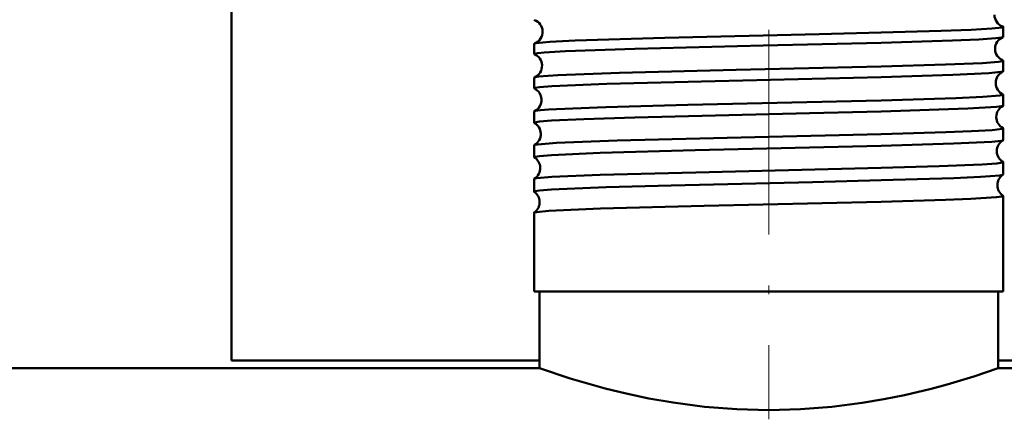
# Model space of a CAD drawing. Extents: x -1358 to 1757, y -1506 to 612.
# Tile 53 of 86: x 93 to 151, y -100 to -77. Entities that reach past the tile are written whole.
import ezdxf

# ---------------------------------------------------------------- set-up
doc = ezdxf.new("R2010")
doc.units = 0
doc.linetypes.add('DASHDOT', pattern=[18.5, 12, -3, 0.5, -3])

msp = doc.modelspace()

# ---------------------------------------------------------------- linework, layer by layer
at = {"color": 7, "linetype": 'DASHDOT', "lineweight": 18}
msp.add_line((136.791, -59.023), (136.791, -100.369), dxfattribs=at)
at = {"color": 7, "lineweight": 50}
for p, q in [((105.291, -74.374), (105.291, -96.923)), ((150.55, -77.934), (150.55, -77.349)), ((123.032, -78.941), (123.032, -78.343)), ((150.55, -79.948), (150.55, -79.337)), ((123.032, -80.956), (123.032, -80.33)), ((150.55, -81.965), (150.55, -81.322)), ((123.032, -82.974), (123.032, -82.314)), ((150.55, -83.983), (150.55, -83.306)), ((123.032, -84.994), (123.032, -84.297)), ((150.55, -86.005), (150.55, -85.287)), ((123.032, -87.016), (123.032, -86.277)), ((150.55, -92.873), (150.55, -87.266)), ((123.032, -92.873), (123.032, -88.254)), ((143.388, -92.873), (123.032, -92.873)), ((123.341, -97.373), (123.341, -92.873)), ((150.55, -92.873), (143.388, -92.873)), ((150.241, -97.373), (150.241, -92.873)), ((105.291, -96.923), (123.341, -96.923)), ((150.241, -97.373), (150.241, -96.923)), ((150.241, -96.923), (168.291, -96.923)), ((123.341, -97.373), (-143.209, -97.373)), ((71.041, -97.373), (123.341, -97.373)), ((150.241, -97.373), (202.541, -97.373)), ((416.791, -97.373), (150.241, -97.373))]:
    msp.add_line(p, q, dxfattribs=at)
for points in [[(143.388, -77.688), (146.901, -77.585), (148.655, -77.517), (149.876, -77.448), (150.473, -77.382), (150.527, -77.367), (150.542, -77.36), (150.548, -77.355), (150.549, -77.353), (150.55, -77.349)], [(123.061, -78.322), (123.141, -78.303), (123.95, -78.227), (125.434, -78.153), (130.697, -77.991), (139.749, -77.777), (143.388, -77.688)], [(143.388, -78.277), (147.561, -78.149), (149.121, -78.081), (150.105, -78.016), (150.442, -77.974), (150.525, -77.954)], [(123.032, -78.941), (123.032, -78.939), (123.034, -78.935), (123.039, -78.93), (123.056, -78.922), (123.25, -78.884), (123.63, -78.846), (124.877, -78.773), (128.94, -78.632), (136.464, -78.445), (143.388, -78.277)], [(123.053, -80.312), (123.102, -80.298), (123.281, -80.269), (124.42, -80.186), (128.046, -80.051), (134.891, -79.877), (143.388, -79.675)], [(143.388, -79.675), (147.154, -79.563), (149.333, -79.471), (150.262, -79.401), (150.518, -79.358), (150.54, -79.349), (150.547, -79.344), (150.55, -79.339), (150.55, -79.337)], [(143.388, -80.292), (147.583, -80.163), (149.7, -80.062), (150.406, -79.995), (150.531, -79.965)], [(123.032, -80.956), (123.033, -80.952), (123.036, -80.948), (123.045, -80.942), (123.068, -80.933), (123.357, -80.886), (124.062, -80.831), (127.304, -80.696), (133.653, -80.526), (143.388, -80.292)], [(143.388, -81.66), (147.774, -81.526), (149.35, -81.455), (150.34, -81.378), (150.493, -81.351), (150.533, -81.338), (150.545, -81.331), (150.548, -81.327), (150.55, -81.322)], [(123.048, -82.299), (123.114, -82.28), (123.397, -82.241), (123.868, -82.204), (125.301, -82.13), (127.233, -82.061), (132.053, -81.929), (143.388, -81.66)], [(143.388, -82.309), (148.477, -82.143), (150.142, -82.043), (150.463, -82.001), (150.536, -81.98)], [(123.032, -82.974), (123.033, -82.969), (123.036, -82.966), (123.045, -82.96), (123.068, -82.95), (123.357, -82.904), (124.059, -82.849), (125.952, -82.761), (128.931, -82.664), (139.175, -82.413), (143.388, -82.309)], [(123.044, -84.283), (123.085, -84.269), (123.246, -84.241), (124.342, -84.158), (127.906, -84.023), (135.977, -83.82), (143.388, -83.644)], [(143.388, -83.644), (147.187, -83.531), (148.691, -83.472), (149.891, -83.404), (150.476, -83.339), (150.527, -83.324), (150.542, -83.317), (150.548, -83.312), (150.549, -83.31), (150.55, -83.306)], [(143.388, -84.328), (147.634, -84.197), (149.87, -84.085), (150.424, -84.027), (150.514, -84.007), (150.539, -83.997)], [(123.032, -84.994), (123.033, -84.989), (123.036, -84.986), (123.045, -84.979), (123.068, -84.97), (123.357, -84.924), (124.058, -84.869), (126.901, -84.746), (132.478, -84.591), (143.388, -84.328)], [(143.388, -85.625), (146.791, -85.526), (149.315, -85.422), (150.161, -85.362), (150.507, -85.312), (150.535, -85.302), (150.545, -85.296), (150.549, -85.292), (150.55, -85.287)], [(123.041, -86.265), (123.073, -86.253), (123.2, -86.228), (124.066, -86.154), (126.915, -86.034), (132.517, -85.882), (143.388, -85.625)], [(143.388, -86.349), (147.643, -86.218), (149.21, -86.148), (150.34, -86.061), (150.503, -86.031), (150.541, -86.016)], [(123.032, -87.016), (123.033, -87.011), (123.036, -87.008), (123.045, -87.002), (123.068, -86.993), (123.357, -86.946), (124.058, -86.891), (127.259, -86.757), (131.069, -86.648), (139.354, -86.45), (143.388, -86.349)], [(123.039, -88.244), (123.065, -88.232), (123.17, -88.21), (123.898, -88.142), (126.932, -88.012), (133.007, -87.848), (143.388, -87.603)], [(143.388, -87.603), (147.158, -87.492), (148.653, -87.433), (150.136, -87.343), (150.484, -87.297), (150.53, -87.283), (150.543, -87.276), (150.548, -87.272), (150.55, -87.269), (150.55, -87.266)], [(123.341, -97.373), (125.137, -97.97), (127.204, -98.561), (128.43, -98.861), (129.764, -99.143), (131.179, -99.39), (133.021, -99.631), (134.927, -99.781), (136.791, -99.83)], [(136.791, -99.83), (138.655, -99.781), (140.489, -99.638), (142.265, -99.411), (143.543, -99.195), (144.759, -98.949), (146.317, -98.577), (147.257, -98.323), (148.827, -97.85), (150.241, -97.373)]]:
    msp.add_lwpolyline(points, dxfattribs=at)
for centre, radius, start, end in [((150.762, -76.641), 0.73, 179.85861, 250.25184), ((123.065, -76.909), 0.0392, 208.73288, 264.29215), ((122.802, -77.63), 0.73, 2.7344, 69.14486), ((150.513, -77.372), 0.0451, 31.70002, 85.94561), ((122.8, -77.639), 0.732, 290.90159, 3.41699), ((150.799, -78.632), 0.732, 112.05749, 180.5678), ((150.52, -77.919), 0.034, 277.4234, 333.92082), ((123.065, -78.361), 0.0385, 95.59628, 151.1796), ((123.059, -78.929), 0.03, 203.6851, 260.80445), ((122.765, -79.631), 0.732, 2.80774, 66.7538), ((150.799, -78.639), 0.732, 179.95325, 248.00055), ((122.764, -79.638), 0.734, 293.26267, 3.35631), ((150.521, -79.351), 0.0333, 26.2116, 82.66889), ((150.836, -80.632), 0.734, 114.54686, 180.51733), ((150.526, -79.939), 0.0267, 281.08121, 338.55948), ((123.058, -80.341), 0.0293, 99.14109, 156.24765), ((150.836, -80.639), 0.734, 180.02431, 245.48286), ((123.054, -80.948), 0.024, 199.28673, 256.95595), ((122.728, -81.632), 0.734, 2.87226, 64.13914), ((150.526, -81.332), 0.026, 21.49833, 78.97538), ((122.727, -81.638), 0.735, 295.88205, 3.29433), ((150.872, -82.633), 0.736, 117.26506, 180.45056), ((150.53, -81.958), 0.0218, 285.09468, 342.57404), ((123.053, -82.322), 0.0234, 102.96992, 160.48751), ((123.051, -82.968), 0.02, 195.74293, 252.79657), ((122.692, -83.633), 0.735, 2.91292, 61.36246), ((150.872, -82.638), 0.735, 180.07461, 242.78094), ((122.691, -83.637), 0.737, 298.66161, 3.25454), ((150.53, -83.312), 0.0212, 17.6132, 75.00417), ((123.05, -84.302), 0.0194, 106.97896, 164.16468), ((150.908, -84.634), 0.737, 120.12083, 180.40815), ((150.533, -83.979), 0.0184, 289.31473, 345.96829), ((150.908, -84.637), 0.737, 180.11646, 239.91664), ((123.048, -84.99), 0.0171, 192.55589, 248.49048), ((122.656, -85.633), 0.737, 2.95368, 58.42055), ((150.533, -85.291), 0.0178, 14.15307, 70.7985), ((122.655, -85.637), 0.738, 301.57117, 3.21843), ((150.944, -86.634), 0.738, 123.1304, 180.37034), ((150.535, -86.001), 0.016, 293.52725, 348.69345), ((123.047, -86.28), 0.0164, 111.36627, 167.45828), ((123.046, -87.014), 0.015, 189.93588, 244.01384), ((122.62, -87.634), 0.738, 2.97965, 55.35032), ((150.944, -86.637), 0.738, 180.14436, 236.91476), ((122.619, -87.636), 0.739, 304.65828, 3.17974), ((150.535, -87.269), 0.0153, 11.33421, 66.51388), ((123.046, -88.257), 0.0143, 115.76184, 169.94695)]:
    msp.add_arc(centre, radius, start, end, dxfattribs=at)

doc.saveas('drawing.dxf')
